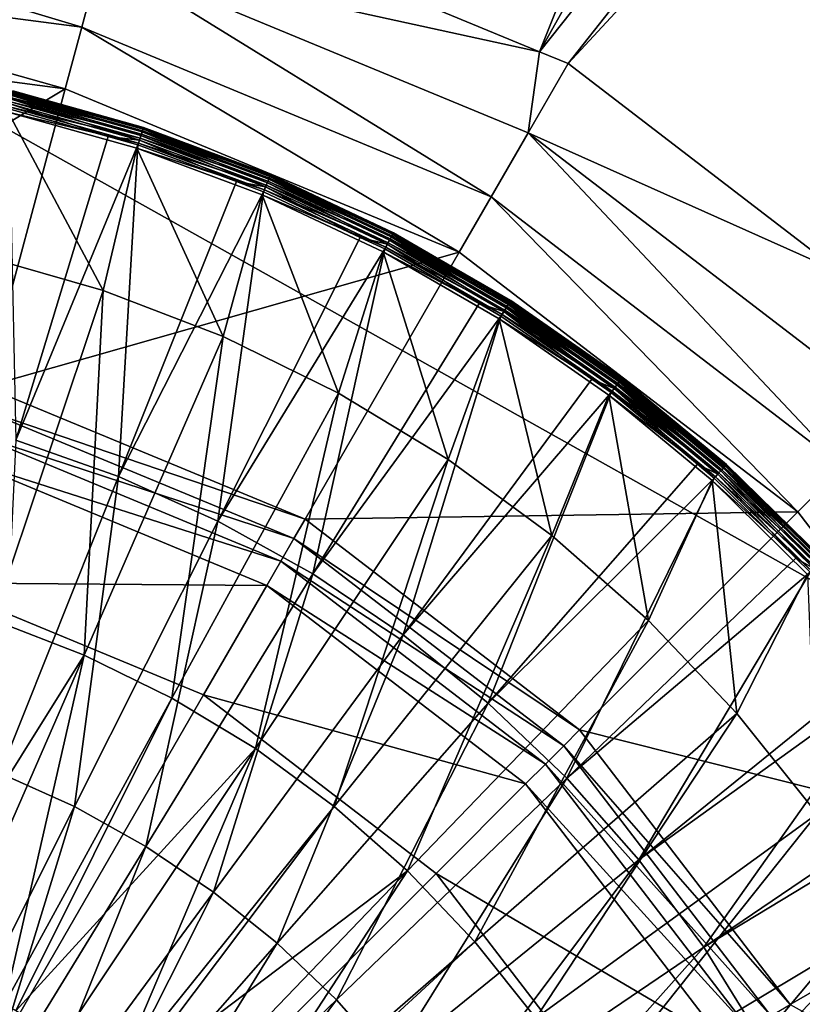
# Model space of a CAD drawing. Extents: x -924 to 924, y -425 to 424.
# Tile 26 of 52: x 9 to 27, y 15 to 38. Entities that reach past the tile are written whole.
import ezdxf

# ---------------------------------------------------------------- set-up
doc = ezdxf.new("R2010")
doc.units = 0
doc.linetypes.add('SOLIDLINE', pattern=[0])
doc.layers.add('Ablaufrosette_Modell_1', color=252, linetype='SOLIDLINE')
doc.layers.add('BE3C_Starlet_I_Sil_8320CWVVK_1', color=252, linetype='SOLIDLINE')

msp = doc.modelspace()

# ---------------------------------------------------------------- linework, layer by layer
at = {"layer": 'Ablaufrosette_Modell_1', "color": 252}
for points in [[(11.5967, 35.6158, 157.208), (8.58408, 36.4967, 157.089), (8.57575, 36.4613, 157.208)], [(11.6098, 35.656, 156.964), (8.57968, 36.478, 156.842), (8.58542, 36.5024, 156.964)], [(11.6079, 35.6504, 157.089), (8.58542, 36.5024, 156.964), (8.58408, 36.4967, 157.089)], [(11.5967, 35.6158, 157.208), (11.6079, 35.6504, 157.089), (8.58408, 36.4967, 157.089)], [(11.6079, 35.6504, 157.089), (11.6098, 35.656, 156.964), (8.58542, 36.5024, 156.964)], [(11.5157, 35.3672, 157.466), (8.54056, 36.3117, 157.403), (8.51588, 36.2068, 157.466)], [(11.5603, 35.504, 156.634), (8.52558, 36.248, 156.561), (8.54881, 36.3468, 156.634)], [(11.5491, 35.4697, 157.403), (8.56094, 36.3983, 157.315), (8.54056, 36.3117, 157.403)], [(11.5157, 35.3672, 157.466), (11.5491, 35.4697, 157.403), (8.54056, 36.3117, 157.403)], [(11.5851, 35.5804, 156.729), (8.54881, 36.3468, 156.634), (8.56722, 36.4251, 156.729)], [(11.5851, 35.5804, 156.729), (11.5603, 35.504, 156.634), (8.54881, 36.3468, 156.634)], [(11.5767, 35.5543, 157.315), (8.57575, 36.4613, 157.208), (8.56094, 36.3983, 157.315)], [(11.5491, 35.4697, 157.403), (11.5767, 35.5543, 157.315), (8.56094, 36.3983, 157.315)], [(11.602, 35.6322, 156.842), (8.56722, 36.4251, 156.729), (8.57968, 36.478, 156.842)], [(11.602, 35.6322, 156.842), (11.5851, 35.5804, 156.729), (8.56722, 36.4251, 156.729)], [(11.5767, 35.5543, 157.315), (11.5967, 35.6158, 157.208), (8.57575, 36.4613, 157.208)], [(11.6098, 35.656, 156.964), (11.602, 35.6322, 156.842), (8.57968, 36.478, 156.842)], [(11.4928, 35.2969, 156.516), (8.4706, 36.0142, 156.5), (8.49896, 36.1348, 156.516)], [(8.51588, 36.2068, 157.466), (8.4884, 36.0899, 157.5), (10.7918, 35.4453, 157.5)], [(10.7918, 35.4453, 157.5), (8.4884, 36.0899, 157.5), (8.65073, 28.4144, 158.541)], [(11.5288, 35.4075, 156.561), (8.49896, 36.1348, 156.516), (8.52558, 36.248, 156.561)], [(11.5288, 35.4075, 156.561), (11.4928, 35.2969, 156.516), (8.49896, 36.1348, 156.516)], [(10.7918, 35.4453, 157.5), (11.5157, 35.3672, 157.466), (8.51588, 36.2068, 157.466)], [(11.5603, 35.504, 156.634), (11.5288, 35.4075, 156.561), (8.52558, 36.248, 156.561)], [(7.81428, 32.7039, 156.5), (8.4706, 36.0142, 156.5), (10.6741, 31.8853, 156.5)], [(11.4928, 35.2969, 156.516), (11.4545, 35.1791, 156.5), (8.4706, 36.0142, 156.5)], [(10.6741, 31.8853, 156.5), (8.4706, 36.0142, 156.5), (11.4545, 35.1791, 156.5)], [(14.5218, 34.4862, 156.729), (11.5603, 35.504, 156.634), (11.5851, 35.5804, 156.729)], [(14.5112, 34.4609, 157.315), (11.5967, 35.6158, 157.208), (11.5767, 35.5543, 157.315)], [(14.5429, 34.5364, 156.842), (11.5851, 35.5804, 156.729), (11.602, 35.6322, 156.842)], [(14.5429, 34.5364, 156.842), (14.5218, 34.4862, 156.729), (11.5851, 35.5804, 156.729)], [(14.5363, 34.5205, 157.208), (11.6079, 35.6504, 157.089), (11.5967, 35.6158, 157.208)], [(14.5112, 34.4609, 157.315), (14.5363, 34.5205, 157.208), (11.5967, 35.6158, 157.208)], [(14.5527, 34.5595, 156.964), (11.602, 35.6322, 156.842), (11.6098, 35.656, 156.964)], [(14.5527, 34.5595, 156.964), (14.5429, 34.5364, 156.842), (11.602, 35.6322, 156.842)], [(14.5504, 34.5541, 157.089), (11.6098, 35.656, 156.964), (11.6079, 35.6504, 157.089)], [(14.5363, 34.5205, 157.208), (14.5504, 34.5541, 157.089), (11.6079, 35.6504, 157.089)], [(14.5504, 34.5541, 157.089), (14.5527, 34.5595, 156.964), (11.6098, 35.656, 156.964)], [(11.4786, 35.2531, 157.5), (10.7918, 35.4453, 157.5), (8.65073, 28.4144, 158.541)], [(10.7918, 35.4453, 157.5), (11.4786, 35.2531, 157.5), (11.5157, 35.3672, 157.466)], [(11.5157, 35.3672, 157.466), (11.4786, 35.2531, 157.5), (13.7593, 34.4033, 157.5)], [(14.4512, 34.3186, 156.561), (11.4928, 35.2969, 156.516), (11.5288, 35.4075, 156.561)], [(14.4348, 34.2795, 157.466), (11.5491, 35.4697, 157.403), (11.5157, 35.3672, 157.466)], [(11.5157, 35.3672, 157.466), (13.7593, 34.4033, 157.5), (14.4348, 34.2795, 157.466)], [(14.4906, 34.4121, 156.634), (11.5288, 35.4075, 156.561), (11.5603, 35.504, 156.634)], [(14.4906, 34.4121, 156.634), (14.4512, 34.3186, 156.561), (11.5288, 35.4075, 156.561)], [(14.4766, 34.3789, 157.403), (11.5767, 35.5543, 157.315), (11.5491, 35.4697, 157.403)], [(14.4348, 34.2795, 157.466), (14.4766, 34.3789, 157.403), (11.5491, 35.4697, 157.403)], [(14.5218, 34.4862, 156.729), (14.4906, 34.4121, 156.634), (11.5603, 35.504, 156.634)], [(14.4766, 34.3789, 157.403), (14.5112, 34.4609, 157.315), (11.5767, 35.5543, 157.315)], [(11.0293, 27.5785, 158.541), (11.4786, 35.2531, 157.5), (8.65073, 28.4144, 158.541)], [(10.6741, 31.8853, 156.5), (11.4545, 35.1791, 156.5), (13.4503, 30.8172, 156.5)], [(13.7593, 34.4033, 157.5), (11.4786, 35.2531, 157.5), (11.0293, 27.5785, 158.541)], [(14.4061, 34.2115, 156.516), (11.4545, 35.1791, 156.5), (11.4928, 35.2969, 156.516)], [(14.4061, 34.2115, 156.516), (14.358, 34.0973, 156.5), (11.4545, 35.1791, 156.5)], [(13.4503, 30.8172, 156.5), (11.4545, 35.1791, 156.5), (14.358, 34.0973, 156.5)], [(14.4512, 34.3186, 156.561), (14.4061, 34.2115, 156.516), (11.4928, 35.2969, 156.516)], [(17.3026, 33.047, 157.403), (14.5112, 34.4609, 157.315), (14.4766, 34.3789, 157.403)], [(17.3566, 33.1501, 156.729), (14.4906, 34.4121, 156.634), (14.5218, 34.4862, 156.729)], [(17.3439, 33.1258, 157.315), (14.5363, 34.5205, 157.208), (14.5112, 34.4609, 157.315)], [(17.3026, 33.047, 157.403), (17.3439, 33.1258, 157.315), (14.5112, 34.4609, 157.315)], [(17.3819, 33.1983, 156.842), (14.5218, 34.4862, 156.729), (14.5429, 34.5364, 156.842)], [(17.3819, 33.1983, 156.842), (17.3566, 33.1501, 156.729), (14.5218, 34.4862, 156.729)], [(17.3739, 33.1831, 157.208), (14.5504, 34.5541, 157.089), (14.5363, 34.5205, 157.208)], [(17.3439, 33.1258, 157.315), (17.3739, 33.1831, 157.208), (14.5363, 34.5205, 157.208)], [(17.3935, 33.2205, 156.964), (14.5429, 34.5364, 156.842), (14.5527, 34.5595, 156.964)], [(17.3935, 33.2205, 156.964), (17.3819, 33.1983, 156.842), (14.5429, 34.5364, 156.842)], [(17.3908, 33.2154, 157.089), (14.5527, 34.5595, 156.964), (14.5504, 34.5541, 157.089)], [(17.3739, 33.1831, 157.208), (17.3908, 33.2154, 157.089), (14.5504, 34.5541, 157.089)], [(17.3908, 33.2154, 157.089), (17.3935, 33.2205, 156.964), (14.5527, 34.5595, 156.964)], [(14.3882, 34.1689, 157.5), (13.7593, 34.4033, 157.5), (11.0293, 27.5785, 158.541)], [(14.4348, 34.2795, 157.466), (13.7593, 34.4033, 157.5), (14.3882, 34.1689, 157.5)], [(17.2183, 32.886, 156.516), (14.358, 34.0973, 156.5), (14.4061, 34.2115, 156.516)], [(14.4348, 34.2795, 157.466), (14.3882, 34.1689, 157.5), (16.6277, 33.1134, 157.5)], [(17.2723, 32.989, 156.561), (14.4061, 34.2115, 156.516), (14.4512, 34.3186, 156.561)], [(17.2723, 32.989, 156.561), (17.2183, 32.886, 156.516), (14.4061, 34.2115, 156.516)], [(17.2526, 32.9514, 157.466), (14.4766, 34.3789, 157.403), (14.4348, 34.2795, 157.466)], [(16.6277, 33.1134, 157.5), (17.2526, 32.9514, 157.466), (14.4348, 34.2795, 157.466)], [(17.3193, 33.0789, 156.634), (14.4512, 34.3186, 156.561), (14.4906, 34.4121, 156.634)], [(17.3193, 33.0789, 156.634), (17.2723, 32.989, 156.561), (14.4512, 34.3186, 156.561)], [(17.2526, 32.9514, 157.466), (17.3026, 33.047, 157.403), (14.4766, 34.3789, 157.403)], [(17.3566, 33.1501, 156.729), (17.3193, 33.0789, 156.634), (14.4906, 34.4121, 156.634)], [(13.3284, 26.5438, 158.541), (14.3882, 34.1689, 157.5), (11.0293, 27.5785, 158.541)], [(16.6277, 33.1134, 157.5), (14.3882, 34.1689, 157.5), (13.3284, 26.5438, 158.541)], [(13.4503, 30.8172, 156.5), (14.358, 34.0973, 156.5), (16.1213, 29.5079, 156.5)], [(17.2183, 32.886, 156.516), (17.1609, 32.7762, 156.5), (14.358, 34.0973, 156.5)], [(16.1213, 29.5079, 156.5), (14.358, 34.0973, 156.5), (17.1609, 32.7762, 156.5)], [(17.1969, 32.8451, 157.5), (16.6277, 33.1134, 157.5), (13.3284, 26.5438, 158.541)], [(16.6277, 33.1134, 157.5), (17.1969, 32.8451, 157.5), (17.2526, 32.9514, 157.466)], [(20.0265, 31.5136, 156.634), (17.2723, 32.989, 156.561), (17.3193, 33.0789, 156.634)], [(20.0072, 31.4832, 157.403), (17.3439, 33.1258, 157.315), (17.3026, 33.047, 157.403)], [(20.0697, 31.5815, 156.729), (17.3193, 33.0789, 156.634), (17.3566, 33.1501, 156.729)], [(20.0697, 31.5815, 156.729), (20.0265, 31.5136, 156.634), (17.3193, 33.0789, 156.634)], [(20.055, 31.5583, 157.315), (17.3739, 33.1831, 157.208), (17.3439, 33.1258, 157.315)], [(20.0072, 31.4832, 157.403), (20.055, 31.5583, 157.315), (17.3439, 33.1258, 157.315)], [(20.0989, 31.6274, 156.842), (17.3566, 33.1501, 156.729), (17.3819, 33.1983, 156.842)], [(20.0989, 31.6274, 156.842), (20.0697, 31.5815, 156.729), (17.3566, 33.1501, 156.729)], [(20.0896, 31.6129, 157.208), (17.3908, 33.2154, 157.089), (17.3739, 33.1831, 157.208)], [(20.055, 31.5583, 157.315), (20.0896, 31.6129, 157.208), (17.3739, 33.1831, 157.208)], [(20.1123, 31.6486, 156.964), (17.3819, 33.1983, 156.842), (17.3935, 33.2205, 156.964)], [(20.1123, 31.6486, 156.964), (20.0989, 31.6274, 156.842), (17.3819, 33.1983, 156.842)], [(20.1092, 31.6436, 157.089), (17.3935, 33.2205, 156.964), (17.3908, 33.2154, 157.089)], [(20.0896, 31.6129, 157.208), (20.1092, 31.6436, 157.089), (17.3908, 33.2154, 157.089)], [(20.1092, 31.6436, 157.089), (20.1123, 31.6486, 156.964), (17.3935, 33.2205, 156.964)], [(15.5314, 25.3178, 158.541), (17.1969, 32.8451, 157.5), (13.3284, 26.5438, 158.541)], [(19.3766, 31.5849, 157.5), (17.1969, 32.8451, 157.5), (15.5314, 25.3178, 158.541)], [(19.9098, 31.3299, 156.516), (17.1609, 32.7762, 156.5), (17.2183, 32.886, 156.516)], [(17.2526, 32.9514, 157.466), (17.1969, 32.8451, 157.5), (19.3766, 31.5849, 157.5)], [(19.9721, 31.428, 156.561), (17.2183, 32.886, 156.516), (17.2723, 32.989, 156.561)], [(19.9721, 31.428, 156.561), (19.9098, 31.3299, 156.516), (17.2183, 32.886, 156.516)], [(19.9494, 31.3922, 157.466), (17.3026, 33.047, 157.403), (17.2526, 32.9514, 157.466)], [(17.2526, 32.9514, 157.466), (19.3766, 31.5849, 157.5), (19.9494, 31.3922, 157.466)], [(20.0265, 31.5136, 156.634), (19.9721, 31.428, 156.561), (17.2723, 32.989, 156.561)], [(19.9494, 31.3922, 157.466), (20.0072, 31.4832, 157.403), (17.3026, 33.047, 157.403)], [(10.6741, 31.8853, 156.5), (8.11931, 24.2538, 157.518), (7.81428, 32.7039, 156.5)], [(16.1213, 29.5079, 156.5), (17.1609, 32.7762, 156.5), (18.6662, 27.9676, 156.5)], [(19.9098, 31.3299, 156.516), (19.8433, 31.2253, 156.5), (17.1609, 32.7762, 156.5)], [(18.6662, 27.9676, 156.5), (17.1609, 32.7762, 156.5), (19.8433, 31.2253, 156.5)], [(10.6741, 31.8853, 156.5), (10.2311, 23.4413, 157.518), (8.11931, 24.2538, 157.518)], [(13.4503, 30.8172, 156.5), (10.2311, 23.4413, 157.518), (10.6741, 31.8853, 156.5)], [(19.885, 31.2909, 157.5), (19.3766, 31.5849, 157.5), (15.5314, 25.3178, 158.541)], [(19.9494, 31.3922, 157.466), (19.3766, 31.5849, 157.5), (19.885, 31.2909, 157.5)], [(22.5063, 29.6128, 157.466), (20.0072, 31.4832, 157.403), (19.9494, 31.3922, 157.466)], [(22.5933, 29.7273, 156.634), (19.9721, 31.428, 156.561), (20.0265, 31.5136, 156.634)], [(22.5715, 29.6986, 157.403), (20.055, 31.5583, 157.315), (20.0072, 31.4832, 157.403)], [(22.5063, 29.6128, 157.466), (22.5715, 29.6986, 157.403), (20.0072, 31.4832, 157.403)], [(22.642, 29.7914, 156.729), (20.0265, 31.5136, 156.634), (20.0697, 31.5815, 156.729)], [(22.642, 29.7914, 156.729), (22.5933, 29.7273, 156.634), (20.0265, 31.5136, 156.634)], [(22.6254, 29.7695, 157.315), (20.0896, 31.6129, 157.208), (20.055, 31.5583, 157.315)], [(22.5715, 29.6986, 157.403), (22.6254, 29.7695, 157.315), (20.055, 31.5583, 157.315)], [(22.6749, 29.8347, 156.842), (20.0697, 31.5815, 156.729), (20.0989, 31.6274, 156.842)], [(22.6749, 29.8347, 156.842), (22.642, 29.7914, 156.729), (20.0697, 31.5815, 156.729)], [(22.6645, 29.821, 157.208), (20.1092, 31.6436, 157.089), (20.0896, 31.6129, 157.208)], [(22.6254, 29.7695, 157.315), (22.6645, 29.821, 157.208), (20.0896, 31.6129, 157.208)], [(22.69, 29.8546, 156.964), (20.0989, 31.6274, 156.842), (20.1123, 31.6486, 156.964)], [(22.69, 29.8546, 156.964), (22.6749, 29.8347, 156.842), (20.0989, 31.6274, 156.842)], [(22.6865, 29.85, 157.089), (20.1123, 31.6486, 156.964), (20.1092, 31.6436, 157.089)], [(22.6645, 29.821, 157.208), (22.6865, 29.85, 157.089), (20.1092, 31.6436, 157.089)], [(22.6865, 29.85, 157.089), (22.69, 29.8546, 156.964), (20.1123, 31.6486, 156.964)], [(17.6226, 23.9094, 158.541), (19.885, 31.2909, 157.5), (15.5314, 25.3178, 158.541)], [(21.986, 29.8287, 157.5), (19.885, 31.2909, 157.5), (17.6226, 23.9094, 158.541)], [(22.4616, 29.554, 156.516), (19.8433, 31.2253, 156.5), (19.9098, 31.3299, 156.516)], [(19.9494, 31.3922, 157.466), (19.885, 31.2909, 157.5), (21.986, 29.8287, 157.5)], [(22.5319, 29.6465, 156.561), (19.9098, 31.3299, 156.516), (19.9721, 31.428, 156.561)], [(22.5319, 29.6465, 156.561), (22.4616, 29.554, 156.516), (19.9098, 31.3299, 156.516)], [(21.986, 29.8287, 157.5), (22.5063, 29.6128, 157.466), (19.9494, 31.3922, 157.466)], [(22.5933, 29.7273, 156.634), (22.5319, 29.6465, 156.561), (19.9721, 31.428, 156.561)], [(18.6662, 27.9676, 156.5), (19.8433, 31.2253, 156.5), (21.0649, 26.2084, 156.5)], [(22.4616, 29.554, 156.516), (22.3866, 29.4553, 156.5), (19.8433, 31.2253, 156.5)], [(21.0649, 26.2084, 156.5), (19.8433, 31.2253, 156.5), (22.3866, 29.4553, 156.5)], [(13.4503, 30.8172, 156.5), (12.2628, 22.4453, 157.518), (10.2311, 23.4413, 157.518)], [(16.1213, 29.5079, 156.5), (12.2628, 22.4453, 157.518), (13.4503, 30.8172, 156.5)], [(22.4336, 29.5172, 157.5), (21.986, 29.8287, 157.5), (17.6226, 23.9094, 158.541)], [(21.986, 29.8287, 157.5), (22.4336, 29.5172, 157.5), (22.5063, 29.6128, 157.466)], [(24.9336, 27.6572, 156.561), (22.4616, 29.554, 156.516), (22.5319, 29.6465, 156.561)], [(24.9053, 27.6257, 157.466), (22.5715, 29.6986, 157.403), (22.5063, 29.6128, 157.466)], [(25.0016, 27.7325, 156.634), (22.5319, 29.6465, 156.561), (22.5933, 29.7273, 156.634)], [(25.0016, 27.7325, 156.634), (24.9336, 27.6572, 156.561), (22.5319, 29.6465, 156.561)], [(24.9775, 27.7058, 157.403), (22.6254, 29.7695, 157.315), (22.5715, 29.6986, 157.403)], [(24.9053, 27.6257, 157.466), (24.9775, 27.7058, 157.403), (22.5715, 29.6986, 157.403)], [(25.0554, 27.7922, 156.729), (22.5933, 29.7273, 156.634), (22.642, 29.7914, 156.729)], [(25.0554, 27.7922, 156.729), (25.0016, 27.7325, 156.634), (22.5933, 29.7273, 156.634)], [(25.037, 27.7719, 157.315), (22.6645, 29.821, 157.208), (22.6254, 29.7695, 157.315)], [(24.9775, 27.7058, 157.403), (25.037, 27.7719, 157.315), (22.6254, 29.7695, 157.315)], [(25.0919, 27.8327, 156.842), (22.642, 29.7914, 156.729), (22.6749, 29.8347, 156.842)], [(25.0919, 27.8327, 156.842), (25.0554, 27.7922, 156.729), (22.642, 29.7914, 156.729)], [(25.0804, 27.8199, 157.208), (22.6865, 29.85, 157.089), (22.6645, 29.821, 157.208)], [(25.037, 27.7719, 157.315), (25.0804, 27.8199, 157.208), (22.6645, 29.821, 157.208)], [(25.1086, 27.8513, 156.964), (22.6749, 29.8347, 156.842), (22.69, 29.8546, 156.964)], [(25.1086, 27.8513, 156.964), (25.0919, 27.8327, 156.842), (22.6749, 29.8347, 156.842)], [(25.1047, 27.8469, 157.089), (22.69, 29.8546, 156.964), (22.6865, 29.85, 157.089)], [(25.0804, 27.8199, 157.208), (25.1047, 27.8469, 157.089), (22.6865, 29.85, 157.089)], [(25.1047, 27.8469, 157.089), (25.1086, 27.8513, 156.964), (22.69, 29.8546, 156.964)], [(16.1213, 29.5079, 156.5), (14.1985, 21.2737, 157.518), (12.2628, 22.4453, 157.518)], [(18.6662, 27.9676, 156.5), (14.1985, 21.2737, 157.518), (16.1213, 29.5079, 156.5)], [(19.5867, 22.3288, 158.541), (22.4336, 29.5172, 157.5), (17.6226, 23.9094, 158.541)], [(24.4373, 27.8576, 157.5), (22.4336, 29.5172, 157.5), (19.5867, 22.3288, 158.541)], [(21.0649, 26.2084, 156.5), (22.3866, 29.4553, 156.5), (23.2988, 24.2442, 156.5)], [(24.8558, 27.5708, 156.516), (22.3866, 29.4553, 156.5), (22.4616, 29.554, 156.516)], [(24.8558, 27.5708, 156.516), (24.7728, 27.4788, 156.5), (22.3866, 29.4553, 156.5)], [(23.2988, 24.2442, 156.5), (22.3866, 29.4553, 156.5), (24.7728, 27.4788, 156.5)], [(22.5063, 29.6128, 157.466), (22.4336, 29.5172, 157.5), (24.4373, 27.8576, 157.5)], [(24.9336, 27.6572, 156.561), (24.8558, 27.5708, 156.516), (22.4616, 29.554, 156.516)], [(22.5063, 29.6128, 157.466), (24.4373, 27.8576, 157.5), (24.9053, 27.6257, 157.466)], [(11.0293, 27.5785, 158.541), (8.65073, 28.4144, 158.541), (8.28131, 20.7072, 159.363)], [(18.6662, 27.9676, 156.5), (16.0232, 19.9356, 157.518), (14.1985, 21.2737, 157.518)], [(21.0649, 26.2084, 156.5), (16.0232, 19.9356, 157.518), (18.6662, 27.9676, 156.5)], [(24.8249, 27.5365, 157.5), (24.4373, 27.8576, 157.5), (19.5867, 22.3288, 158.541)], [(24.9053, 27.6257, 157.466), (24.4373, 27.8576, 157.5), (24.8249, 27.5365, 157.5)], [(27.2731, 25.5794, 157.315), (25.0804, 27.8199, 157.208), (25.037, 27.7719, 157.315)], [(27.3328, 25.6354, 156.842), (25.0554, 27.7922, 156.729), (25.0919, 27.8327, 156.842)], [(27.3203, 25.6237, 157.208), (25.1047, 27.8469, 157.089), (25.0804, 27.8199, 157.208)], [(27.2731, 25.5794, 157.315), (27.3203, 25.6237, 157.208), (25.0804, 27.8199, 157.208)], [(27.3511, 25.6525, 156.964), (25.0919, 27.8327, 156.842), (25.1086, 27.8513, 156.964)], [(27.3511, 25.6525, 156.964), (27.3328, 25.6354, 156.842), (25.0919, 27.8327, 156.842)], [(27.3468, 25.6485, 157.089), (25.1086, 27.8513, 156.964), (25.1047, 27.8469, 157.089)], [(27.3203, 25.6237, 157.208), (27.3468, 25.6485, 157.089), (25.1047, 27.8469, 157.089)], [(27.3468, 25.6485, 157.089), (27.3511, 25.6525, 156.964), (25.1086, 27.8513, 156.964)], [(24.9053, 27.6257, 157.466), (24.8249, 27.5365, 157.5), (26.7126, 25.6857, 157.5)], [(27.1605, 25.4738, 156.561), (24.8558, 27.5708, 156.516), (24.9336, 27.6572, 156.561)], [(27.1296, 25.4448, 157.466), (24.9775, 27.7058, 157.403), (24.9053, 27.6257, 157.466)], [(26.7126, 25.6857, 157.5), (27.1296, 25.4448, 157.466), (24.9053, 27.6257, 157.466)], [(27.2345, 25.5432, 156.634), (24.9336, 27.6572, 156.561), (25.0016, 27.7325, 156.634)], [(27.2345, 25.5432, 156.634), (27.1605, 25.4738, 156.561), (24.9336, 27.6572, 156.561)], [(27.2082, 25.5185, 157.403), (25.037, 27.7719, 157.315), (24.9775, 27.7058, 157.403)], [(27.1296, 25.4448, 157.466), (27.2082, 25.5185, 157.403), (24.9775, 27.7058, 157.403)], [(27.2931, 25.5982, 156.729), (25.0016, 27.7325, 156.634), (25.0554, 27.7922, 156.729)], [(27.2931, 25.5982, 156.729), (27.2345, 25.5432, 156.634), (25.0016, 27.7325, 156.634)], [(27.2082, 25.5185, 157.403), (27.2731, 25.5794, 157.315), (25.037, 27.7719, 157.315)], [(27.3328, 25.6354, 156.842), (27.2931, 25.5982, 156.729), (25.0554, 27.7922, 156.729)], [(10.0076, 19.9303, 159.363), (11.0293, 27.5785, 158.541), (8.28131, 20.7072, 159.363)], [(13.3284, 26.5438, 158.541), (11.0293, 27.5785, 158.541), (10.0076, 19.9303, 159.363)], [(21.4098, 20.5873, 158.541), (24.8249, 27.5365, 157.5), (19.5867, 22.3288, 158.541)], [(26.7126, 25.6857, 157.5), (24.8249, 27.5365, 157.5), (21.4098, 20.5873, 158.541)], [(23.2988, 24.2442, 156.5), (24.7728, 27.4788, 156.5), (25.3503, 22.0901, 156.5)], [(27.0757, 25.3942, 156.516), (24.7728, 27.4788, 156.5), (24.8558, 27.5708, 156.516)], [(27.0757, 25.3942, 156.516), (26.9853, 25.3095, 156.5), (24.7728, 27.4788, 156.5)], [(25.3503, 22.0901, 156.5), (24.7728, 27.4788, 156.5), (26.9853, 25.3095, 156.5)], [(27.1605, 25.4738, 156.561), (27.0757, 25.3942, 156.516), (24.8558, 27.5708, 156.516)], [(11.6617, 19.0098, 159.363), (13.3284, 26.5438, 158.541), (10.0076, 19.9303, 159.363)], [(15.5314, 25.3178, 158.541), (13.3284, 26.5438, 158.541), (11.6617, 19.0098, 159.363)], [(21.0649, 26.2084, 156.5), (17.7224, 18.4415, 157.518), (16.0232, 19.9356, 157.518)], [(23.2988, 24.2442, 156.5), (17.7224, 18.4415, 157.518), (21.0649, 26.2084, 156.5)], [(27.042, 25.3627, 157.5), (26.7126, 25.6857, 157.5), (21.4098, 20.5873, 158.541)], [(26.7126, 25.6857, 157.5), (27.042, 25.3627, 157.5), (27.1296, 25.4448, 157.466)], [(13.2319, 17.9523, 159.363), (15.5314, 25.3178, 158.541), (11.6617, 19.0098, 159.363)], [(17.6226, 23.9094, 158.541), (15.5314, 25.3178, 158.541), (13.2319, 17.9523, 159.363)], [(23.0786, 18.6975, 158.541), (27.042, 25.3627, 157.5), (21.4098, 20.5873, 158.541)], [(28.7956, 23.3286, 157.5), (27.042, 25.3627, 157.5), (23.0786, 18.6975, 158.541)], [(25.3503, 22.0901, 156.5), (26.9853, 25.3095, 156.5), (27.2034, 19.7632, 156.5)], [(10.2311, 23.4413, 157.518), (5.87636, 16.4713, 158.272), (8.11931, 24.2538, 157.518)], [(23.2988, 24.2442, 156.5), (19.2829, 16.803, 157.518), (17.7224, 18.4415, 157.518)], [(25.3503, 22.0901, 156.5), (19.2829, 16.803, 157.518), (23.2988, 24.2442, 156.5)], [(14.7067, 16.7655, 159.363), (17.6226, 23.9094, 158.541), (13.2319, 17.9523, 159.363)], [(19.5867, 22.3288, 158.541), (17.6226, 23.9094, 158.541), (14.7067, 16.7655, 159.363)], [(10.2311, 23.4413, 157.518), (7.00027, 16.0389, 158.272), (5.87636, 16.4713, 158.272)], [(10.2311, 23.4413, 157.518), (8.3904, 15.3575, 158.272), (7.00027, 16.0389, 158.272)], [(12.2628, 22.4453, 157.518), (8.3904, 15.3575, 158.272), (10.2311, 23.4413, 157.518)], [(29.0695, 23.0109, 157.5), (28.7956, 23.3286, 157.5), (23.0786, 18.6975, 158.541)], [(24.5811, 16.6729, 158.541), (29.0695, 23.0109, 157.5), (23.0786, 18.6975, 158.541)], [(30.6713, 20.8033, 157.5), (29.0695, 23.0109, 157.5), (24.5811, 16.6729, 158.541)], [(12.2628, 22.4453, 157.518), (8.64785, 15.2016, 158.272), (8.3904, 15.3575, 158.272)], [(14.1985, 21.2737, 157.518), (8.64785, 15.2016, 158.272), (12.2628, 22.4453, 157.518)], [(16.0755, 15.4579, 159.363), (19.5867, 22.3288, 158.541), (14.7067, 16.7655, 159.363)], [(21.4098, 20.5873, 158.541), (19.5867, 22.3288, 158.541), (16.0755, 15.4579, 159.363)], [(25.3503, 22.0901, 156.5), (20.6925, 15.033, 157.518), (19.2829, 16.803, 157.518)], [(27.2034, 19.7632, 156.5), (20.6925, 15.033, 157.518), (25.3503, 22.0901, 156.5)], [(14.1985, 21.2737, 157.518), (9.71486, 14.5558, 158.272), (8.64785, 15.2016, 158.272)], [(14.1985, 21.2737, 157.518), (10.9633, 13.6403, 158.272), (9.71486, 14.5558, 158.272)], [(16.0232, 19.9356, 157.518), (10.9633, 13.6403, 158.272), (14.1985, 21.2737, 157.518)], [(30.893, 20.4977, 157.5), (30.6713, 20.8033, 157.5), (24.5811, 16.6729, 158.541)], [(10.0076, 19.9303, 159.363), (8.28131, 20.7072, 159.363), (6.67727, 13.298, 159.963)], [(17.3285, 14.0389, 159.363), (21.4098, 20.5873, 158.541), (16.0755, 15.4579, 159.363)], [(23.0786, 18.6975, 158.541), (21.4098, 20.5873, 158.541), (17.3285, 14.0389, 159.363)], [(25.9065, 14.5282, 158.541), (30.893, 20.4977, 157.5), (24.5811, 16.6729, 158.541)], [(32.3262, 18.1279, 157.5), (30.893, 20.4977, 157.5), (25.9065, 14.5282, 158.541)], [(7.78096, 12.6838, 159.963), (10.0076, 19.9303, 159.363), (6.67727, 13.298, 159.963)], [(11.6617, 19.0098, 159.363), (10.0076, 19.9303, 159.363), (7.78096, 12.6838, 159.963)], [(16.0232, 19.9356, 157.518), (11.157, 13.4699, 158.272), (10.9633, 13.6403, 158.272)], [(17.7224, 18.4415, 157.518), (11.157, 13.4699, 158.272), (16.0232, 19.9356, 157.518)], [(27.2034, 19.7632, 156.5), (21.9401, 13.1454, 157.518), (20.6925, 15.033, 157.518)], [(28.8436, 17.2816, 156.5), (21.9401, 13.1454, 157.518), (27.2034, 19.7632, 156.5)], [(8.82859, 11.9782, 159.963), (11.6617, 19.0098, 159.363), (7.78096, 12.6838, 159.963)], [(13.2319, 17.9523, 159.363), (11.6617, 19.0098, 159.363), (8.82859, 11.9782, 159.963)], [(18.4567, 12.5188, 159.363), (23.0786, 18.6975, 158.541), (17.3285, 14.0389, 159.363)], [(24.5811, 16.6729, 158.541), (23.0786, 18.6975, 158.541), (18.4567, 12.5188, 159.363)], [(17.7224, 18.4415, 157.518), (12.1259, 12.6179, 158.272), (11.157, 13.4699, 158.272)], [(17.7224, 18.4415, 157.518), (13.1936, 11.4969, 158.272), (12.1259, 12.6179, 158.272)], [(19.2829, 16.803, 157.518), (13.1936, 11.4969, 158.272), (17.7224, 18.4415, 157.518)], [(32.4999, 17.8408, 157.5), (32.3262, 18.1279, 157.5), (25.9065, 14.5282, 158.541)], [(9.81261, 11.1863, 159.963), (13.2319, 17.9523, 159.363), (8.82859, 11.9782, 159.963)], [(14.7067, 16.7655, 159.363), (13.2319, 17.9523, 159.363), (9.81261, 11.1863, 159.963)], [(27.0453, 12.2788, 158.541), (32.4999, 17.8408, 157.5), (25.9065, 14.5282, 158.541)], [(28.8436, 17.2816, 156.5), (23.016, 11.1549, 157.518), (21.9401, 13.1454, 157.518)], [(30.2581, 14.6648, 156.5), (23.016, 11.1549, 157.518), (28.8436, 17.2816, 156.5)], [(10.7259, 10.3139, 159.963), (14.7067, 16.7655, 159.363), (9.81261, 11.1863, 159.963)], [(16.0755, 15.4579, 159.363), (14.7067, 16.7655, 159.363), (10.7259, 10.3139, 159.963)], [(19.2829, 16.803, 157.518), (13.3275, 11.3287, 158.272), (13.1936, 11.4969, 158.272)], [(20.6925, 15.033, 157.518), (13.3275, 11.3287, 158.272), (19.2829, 16.803, 157.518)], [(19.4518, 10.9085, 159.363), (24.5811, 16.6729, 158.541), (18.4567, 12.5188, 159.363)], [(25.9065, 14.5282, 158.541), (24.5811, 16.6729, 158.541), (19.4518, 10.9085, 159.363)], [(11.562, 9.36709, 159.963), (16.0755, 15.4579, 159.363), (10.7259, 10.3139, 159.963)], [(17.3285, 14.0389, 159.363), (16.0755, 15.4579, 159.363), (11.562, 9.36709, 159.963)]]:
    msp.add_3dface(points, dxfattribs=at)
at = {"layer": 'BE3C_Starlet_I_Sil_8320CWVVK_1', "color": 252}
for points in [[(-500, 320.795), (820.794, -420), (-820.794, -420)], [(500, 320.795), (820.794, -420), (-500, 320.795)], [(86.086, 200.478, 163.693), (12.7611, 40.7313, 157.567), (20.7764, 37.4112, 157.567)], [(86.086, 200.478, 163.693), (20.7764, 37.4112, 157.567), (112.403, 200.243, 164.148)], [(112.403, 200.243, 164.148), (20.7764, 37.4112, 157.567), (149.979, 199.908, 164.797)], [(149.979, 199.908, 164.797), (20.7764, 37.4112, 157.567), (21.4406, 37.1361, 157.567)], [(149.979, 199.908, 164.797), (21.4406, 37.1361, 157.567), (162.698, 189.516, 164.797)], [(162.698, 189.516, 164.797), (21.4406, 37.1361, 157.567), (27.7476, 32.2966, 157.567)], [(0, 39.3175, 156.523), (10.1761, 37.9778, 156.523), (0, 41.0337, 157.269)], [(10.1761, 37.9778, 156.523), (10.6203, 39.6355, 157.269), (0, 41.0337, 157.269)], [(10.6203, 39.6355, 157.269), (20.7764, 37.4112, 157.567), (12.7611, 40.7313, 157.567)], [(10.1761, 37.9778, 156.523), (19.6588, 34.05, 156.523), (10.6203, 39.6355, 157.269)], [(19.6588, 34.05, 156.523), (20.5168, 35.5362, 157.269), (10.6203, 39.6355, 157.269)], [(10.6203, 39.6355, 157.269), (20.5168, 35.5362, 157.269), (20.7764, 37.4112, 157.567)], [(0, 39.3175, 156.523), (0, 37.8396, 155.375), (9.7936, 36.5502, 155.375)], [(9.7936, 36.5502, 155.375), (10.1761, 37.9778, 156.523), (0, 39.3175, 156.523)], [(10.1761, 37.9778, 156.523), (9.7936, 36.5502, 155.375), (18.9198, 32.77, 155.375)], [(18.9198, 32.77, 155.375), (19.6588, 34.05, 156.523), (10.1761, 37.9778, 156.523)], [(0, 30.6967, 148.232), (9.7936, 36.5502, 155.375), (0, 37.8396, 155.375)], [(20.5168, 35.5362, 157.269), (21.4406, 37.1361, 157.567), (20.7764, 37.4112, 157.567)], [(20.5168, 35.5362, 157.269), (27.7476, 32.2966, 157.567), (21.4406, 37.1361, 157.567)], [(7.94489, 29.6507, 148.232), (9.7936, 36.5502, 155.375), (0, 30.6967, 148.232)], [(7.94489, 29.6507, 148.232), (18.9198, 32.77, 155.375), (9.7936, 36.5502, 155.375)], [(19.6588, 34.05, 156.523), (27.8017, 27.8017, 156.523), (20.5168, 35.5362, 157.269)], [(27.8017, 27.8017, 156.523), (29.0152, 29.0152, 157.269), (20.5168, 35.5362, 157.269)], [(20.5168, 35.5362, 157.269), (29.0152, 29.0152, 157.269), (27.7476, 32.2966, 157.567)], [(19.6588, 34.05, 156.523), (18.9198, 32.77, 155.375), (26.7566, 26.7566, 155.375)], [(26.7566, 26.7566, 155.375), (27.8017, 27.8017, 156.523), (19.6588, 34.05, 156.523)], [(15.3483, 26.5841, 148.232), (18.9198, 32.77, 155.375), (7.94489, 29.6507, 148.232)], [(15.3483, 26.5841, 148.232), (26.7566, 26.7566, 155.375), (18.9198, 32.77, 155.375)], [(7.81088, 29.1506, 147.835), (15.3483, 26.5841, 148.232), (7.94489, 29.6507, 148.232)], [(7.65483, 28.5682, 147.585), (15.0895, 26.1357, 147.835), (7.81088, 29.1506, 147.835)], [(15.0895, 26.1357, 147.835), (15.3483, 26.5841, 148.232), (7.81088, 29.1506, 147.835)], [(7.48736, 27.9432, 147.5), (14.788, 25.6136, 147.585), (7.65483, 28.5682, 147.585)], [(14.788, 25.6136, 147.585), (15.0895, 26.1357, 147.835), (7.65483, 28.5682, 147.585)], [(6.72929, 25.1141, 147.5), (14.4645, 25.0532, 147.5), (7.48736, 27.9432, 147.5)], [(14.4645, 25.0532, 147.5), (14.788, 25.6136, 147.585), (7.48736, 27.9432, 147.5)], [(27.8017, 27.8017, 156.523), (26.7566, 26.7566, 155.375), (32.77, 18.9198, 155.375)], [(21.7058, 21.7058, 148.232), (26.7566, 26.7566, 155.375), (15.3483, 26.5841, 148.232)], [(21.7058, 21.7058, 148.232), (32.77, 18.9198, 155.375), (26.7566, 26.7566, 155.375)], [(15.0895, 26.1357, 147.835), (21.7058, 21.7058, 148.232), (15.3483, 26.5841, 148.232)], [(14.788, 25.6136, 147.585), (21.3397, 21.3397, 147.835), (15.0895, 26.1357, 147.835)], [(21.3397, 21.3397, 147.835), (21.7058, 21.7058, 148.232), (15.0895, 26.1357, 147.835)], [(14.4645, 25.0532, 147.5), (20.9134, 20.9134, 147.585), (14.788, 25.6136, 147.585)], [(20.9134, 20.9134, 147.585), (21.3397, 21.3397, 147.835), (14.788, 25.6136, 147.585)], [(13, 22.5167, 147.5), (6.72929, 25.1141, 147.5), (0, 0, 147.5)], [(13, 22.5167, 147.5), (14.4645, 25.0532, 147.5), (6.72929, 25.1141, 147.5)], [(13, 22.5167, 147.5), (20.4558, 20.4558, 147.5), (14.4645, 25.0532, 147.5)], [(20.4558, 20.4558, 147.5), (20.9134, 20.9134, 147.585), (14.4645, 25.0532, 147.5)], [(0, 0, 147.5), (18.3848, 18.3848, 147.5), (13, 22.5167, 147.5)], [(18.3848, 18.3848, 147.5), (20.4558, 20.4558, 147.5), (13, 22.5167, 147.5)], [(21.3397, 21.3397, 147.835), (26.5841, 15.3483, 148.232), (21.7058, 21.7058, 148.232)], [(26.5841, 15.3483, 148.232), (32.77, 18.9198, 155.375), (21.7058, 21.7058, 148.232)], [(20.9134, 20.9134, 147.585), (26.1357, 15.0895, 147.835), (21.3397, 21.3397, 147.835)], [(26.1357, 15.0895, 147.835), (26.5841, 15.3483, 148.232), (21.3397, 21.3397, 147.835)], [(20.4558, 20.4558, 147.5), (25.6136, 14.788, 147.585), (20.9134, 20.9134, 147.585)], [(25.6136, 14.788, 147.585), (26.1357, 15.0895, 147.835), (20.9134, 20.9134, 147.585)], [(18.3848, 18.3848, 147.5), (25.0532, 14.4645, 147.5), (20.4558, 20.4558, 147.5)], [(25.0532, 14.4645, 147.5), (25.6136, 14.788, 147.585), (20.4558, 20.4558, 147.5)], [(26.5841, 15.3483, 148.232), (36.5502, 9.7936, 155.375), (32.77, 18.9198, 155.375)], [(0, 0, 147.5), (22.5167, 13, 147.5), (18.3848, 18.3848, 147.5)], [(22.5167, 13, 147.5), (25.0532, 14.4645, 147.5), (18.3848, 18.3848, 147.5)]]:
    msp.add_3dface(points, dxfattribs=at)

doc.saveas('drawing.dxf')
